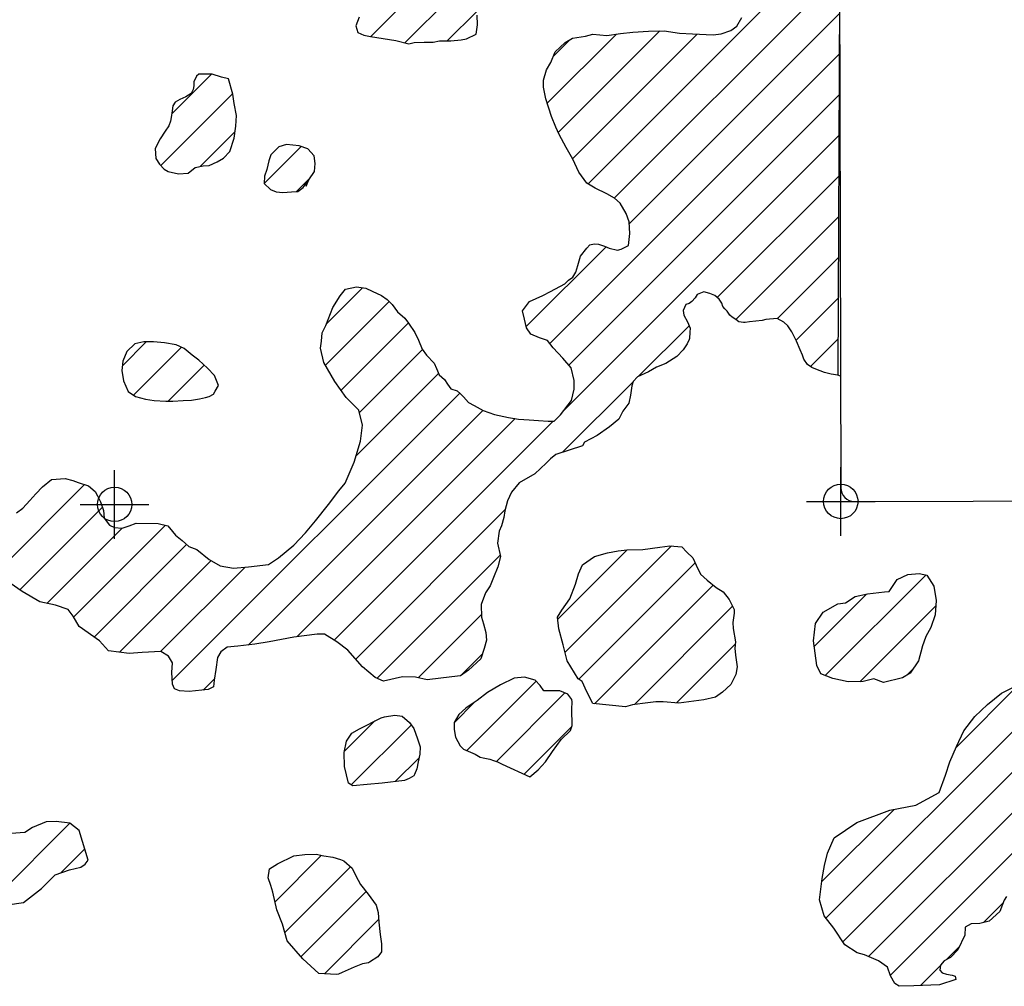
# Model space of a CAD drawing. Extents: x 164148 to 384280, y 737816 to 848299.
# Tile 33 of 41: x 277616 to 284773, y 799256 to 806285. Entities that reach past the tile are written whole.
import ezdxf

# ---------------------------------------------------------------- set-up
doc = ezdxf.new("R2010")
doc.units = 0
doc.header["$LTSCALE"] = 1200
doc.header["$PDMODE"] = 34
doc.header["$PDSIZE"] = 250
doc.layers.get('0').update_dxf_attribs({"linetype": 'CONTINUOUS'})
for name, color, linetype in [('SEC', 2, 'CONTINUOUS'), ('WETDBA', 11, 'CONTINUOUS'), ('WETFILL', 12, 'CONTINUOUS'), ('WSHEDS', 3, 'CONTINUOUS')]:
    doc.layers.add(name, color=color, linetype=linetype)

# ---------------------------------------------------------------- blocks, each defined once
blk = doc.blocks.new('*X')
at = {"color": 0}
for p, q in [((281747.3, 805091.5), (283472, 806816.2)), ((280167.8, 806162.6), (280748.2, 806743)), ((280416.4, 806116.7), (280861.1, 806561.4)), ((281938.3, 804988), (283510.2, 806559.9)), ((280724.6, 806130.4), (280939, 806344.8)), ((282047.6, 804802.8), (283574.9, 806330.1)), ((281450.8, 805678.5), (281953.1, 806180.8)), ((281530.6, 805463.8), (282269.5, 806202.7)), ((281635.4, 805274.2), (282541.8, 806180.6)), ((281495, 806017.3), (281618.1, 806140.3)), ((281470.1, 803930.8), (283573.6, 806034.3)), ((278721.2, 805599.5), (279010.4, 805888.7)), ((278641, 805224.9), (279164.9, 805748.8)), ((281606.7, 803772.9), (283572.3, 805738.5)), ((278928.1, 805217.4), (279182, 805471.3)), ((281576.6, 803448.2), (283571, 805442.7)), ((279392.9, 805093.2), (279662.8, 805363.1)), ((282686.8, 804263.9), (283569.7, 805146.9)), ((279629, 805034.8), (279728.1, 805133.9)), ((282821.1, 804103.8), (283568.4, 804851.1)), ((281298.3, 804053.5), (281878.4, 804633.6)), ((283123.4, 804111.5), (283567.1, 804555.3)), ((279845.6, 804073.4), (280107.4, 804335.2)), ((279839.3, 803772.5), (280302.1, 804235.4)), ((283259.9, 803953.5), (283565.9, 804259.5)), ((279952.2, 803590.9), (280441.6, 804080.3)), ((282114.6, 803691.8), (282482.3, 804059.5)), ((278363.1, 803768.9), (278536.4, 803942.2)), ((283364.1, 803763.2), (283564.6, 803963.7)), ((278443.7, 803555), (278791.9, 803903.2)), ((280085.6, 803429.8), (280543.7, 803887.9)), ((278694.5, 803511.2), (278957, 803773.8)), ((280060.3, 803110), (280661.6, 803711.3)), ((281562.8, 803140), (282074.4, 803651.6)), ((278724.5, 801479.7), (280814.6, 803569.8)), ((279276.8, 801737.5), (280983.1, 803443.8)), ((279632.8, 801799), (281218.5, 803384.7)), ((279901.9, 801773.6), (281494.9, 803366.6)), ((277434.9, 802251.7), (278087.8, 802904.5)), ((277616.9, 802139.1), (278216.6, 802738.8)), ((280058.9, 801636), (281145, 802722.2)), ((277813.1, 802040.9), (278360.2, 802588)), ((278008.3, 801941.5), (278675.1, 802608.3)), ((278157.3, 801796.1), (278829.6, 802468.3)), ((281527.5, 801926.6), (282030.6, 802429.7)), ((281579.8, 801684.4), (282353.9, 802458.5)), ((280212.6, 801495.2), (281108.6, 802391.2)), ((278341.6, 801685.8), (279008, 802352.2)), ((278640, 801689.8), (279255.2, 802304.9)), ((281679.4, 801489.5), (282525.7, 802335.8)), ((283472.2, 801515.2), (284205, 802248)), ((281795.2, 801310.8), (282657.4, 802173)), ((283390.5, 801728.1), (283770.6, 802108.1)), ((282084, 801305.1), (282798.2, 802019.3)), ((283722.9, 801471.4), (284274.8, 802023.3)), ((280511.5, 801499.7), (280972.8, 801960.9)), ((282390.5, 801317), (282817.7, 801744.3)), ((280819.8, 801513.4), (280981.2, 801674.8)), ((284064.1, 801518.1), (284108.7, 801562.7)), ((278949.9, 801410.6), (279031.6, 801492.3)), ((280866.6, 800971.2), (281370.5, 801475.1)), ((283476.6, 799752.6), (285160.8, 801436.8)), ((284422.3, 800992.8), (284882.3, 801452.8)), ((281081.5, 800891.6), (281579.3, 801389.4)), ((280773.4, 801172.5), (280922.1, 801321.3)), ((283599.1, 799580.6), (285265.4, 801246.9)), ((279976.8, 800965), (280198.5, 801186.7)), ((280026.7, 800720.4), (280463.2, 801156.8)), ((281283.3, 800798.9), (281629.2, 801144.8)), ((283786.4, 799473.3), (285306.3, 800993.3)), ((280345.7, 800744.8), (280519.3, 800918.5)), ((283944.7, 799337.2), (285331.7, 800724.2)), ((283445.5, 800016), (283972.3, 800542.8)), ((277403.2, 799863.9), (277981.3, 800442)), ((277913.9, 800080.1), (278089, 800255.1)), ((279472.5, 799871.6), (279808.8, 800207.9)), ((279542.7, 799647.3), (280021.2, 800125.9)), ((279660.8, 799470.9), (280134.6, 799944.7)), ((284621.4, 799719.3), (284764.7, 799862.6)), ((279831.9, 799347.5), (280225.5, 799741.1)), ((284352.6, 799450.6), (284445, 799543)), ((284163.2, 799261.2), (284309, 799406.9))]:
    blk.add_line(p, q, dxfattribs=at)

msp = doc.modelspace()

# ---------------------------------------------------------------- linework, layer by layer
at = {"layer": 'SEC', "color": 0}
for p in [(278306.1, 802759.9), (283584.7, 802781.6)]:
    msp.add_point(p, dxfattribs=at)
at = {"layer": 'WETDBA', "color": 0}
for points in [[(277592.1, 802698.5), (277639.3, 802732.3), (277690, 802788.6), (277733.3, 802837), (277781.3, 802888.3), (277848.2, 802941.7), (277947.5, 802949.1), (278001.9, 802934.8), (278040.9, 802919.3), (278117.4, 802895.2), (278165, 802855.4), (278182.2, 802822.3), (278202.5, 802778.9), (278224.9, 802715.2), (278230.9, 802660.7), (278269.8, 802608.7), (278306.1, 802591.7), (278360.8, 802587.9), (278411.4, 802605.7), (278464, 802624.9), (278621.8, 802621.7), (278693.1, 802603.7), (278728.1, 802563.6), (278747.8, 802537.6), (278798.2, 802497.2), (278845.2, 802453.9), (278904.7, 802432.8), (278993.3, 802360.7), (279073.3, 802314.3), (279170.5, 802297.2), (279278.8, 802307), (279424, 802323), (279497.3, 802372.4), (279607.8, 802463.6), (279693.9, 802552.6), (279766.7, 802639.8), (279861.6, 802759.2), (279935.4, 802858.3), (279981.8, 802915.9), (280046.9, 803066.6), (280094.4, 803220.9), (280108.8, 803336.3), (280081.3, 803446.8), (279990.1, 803537.6), (279907.8, 803653.3), (279827.5, 803792.9), (279801.7, 803897.2), (279809.8, 803947.2), (279814.9, 804007.6), (279841.1, 804061.7), (279891.8, 804192.3), (279944.6, 804278.1), (279985.2, 804324.9), (280063.7, 804341.2), (280132.9, 804331.6), (280177.6, 804309.7), (280246.4, 804278.7), (280287.9, 804249.8), (280323.5, 804213.6), (280362.1, 804161.6), (280415.9, 804115.6), (280442.4, 804079.2), (280488.1, 804010.2), (280515.4, 803955.1), (280542.1, 803890.2), (280574.4, 803845), (280629.8, 803786.7), (280647.1, 803747.6), (280664.7, 803703.7), (280703.5, 803668.2), (280726.6, 803635.7), (280750.3, 803599.8), (280795.1, 803586.7), (280820.8, 803564.4), (280843, 803542.9), (280879.3, 803500.4), (280919.4, 803480), (280985, 803442.7), (281068.3, 803414.5), (281168.3, 803391.7), (281242.8, 803381.3), (281318.8, 803376.5), (281386.3, 803370.5), (281457.3, 803365.4), (281501, 803366.8), (281548.2, 803410.7), (281626.7, 803514.7), (281647.5, 803599.2), (281646.4, 803660.9), (281623.7, 803752.8), (281563.6, 803823.9), (281494.8, 803899.3), (281453.1, 803952.5), (281395.6, 803971.1), (281332, 803997.5), (281300.4, 804045.2), (281285.2, 804107.8), (281270.4, 804168.6), (281320.8, 804236.4), (281418.7, 804279.1), (281475.6, 804308.8), (281578.2, 804363.1), (281604.4, 804390.5), (281636.1, 804413.2), (281658.9, 804449.4), (281673.8, 804498.1), (281692.2, 804564.4), (281737.9, 804622.4), (281759.8, 804648.1), (281791.6, 804653.9), (281822.9, 804652), (281866.7, 804638.6), (281901.6, 804623.9), (281961.3, 804609.5), (281988.8, 804615.1), (282041.7, 804642.7), (282050.6, 804730.2), (282047.1, 804814.8), (282023.5, 804876.1), (281981.4, 804949.7), (281939.4, 804987.4), (281883.2, 805018.3), (281798.3, 805058.8), (281739.1, 805096.7), (281679.5, 805177), (281637.4, 805270.6), (281589.2, 805356.7), (281536.9, 805450.5), (281512.1, 805502.7), (281481, 805581.7), (281441.2, 805709.2), (281423.3, 805795), (281423.1, 805846.1), (281445.8, 805921.1), (281478, 805973.3), (281508.2, 806051.4), (281580.1, 806120.2), (281635.6, 806149.6), (281729.1, 806165.3), (281781.8, 806179.2), (281885.2, 806170.8), (281983.7, 806185.3), (282073.3, 806194.8), (282186.8, 806201.3), (282301.6, 806203.3), (282411.6, 806185.9), (282507.3, 806182.2), (282655.8, 806175.2), (282714, 806181.2), (282786.2, 806205.4), (282829.4, 806238.8), (282865.3, 806299.8)], [(280082.9, 806302.6), (280060.6, 806240.7), (280074.5, 806192.5), (280118.9, 806171.2), (280165.6, 806163), (280351.5, 806132.4), (280445.6, 806109.6), (280483.8, 806118.1), (280556.8, 806121.3), (280621, 806121.2), (280668.4, 806130.2), (280713.5, 806130.4), (280751.2, 806130.5), (280825.7, 806138.3), (280863.6, 806146), (280934.3, 806180), (280942.9, 806246.8), (280942.1, 806318)], [(283582.4, 803693.4), (283563.4, 803700), (283513.6, 803707.8), (283465.2, 803719.6), (283402.9, 803744.9), (283374.6, 803756.3), (283343.2, 803776.9), (283317.1, 803816.4), (283305.6, 803845.8), (283289, 803885.2), (283263.3, 803946.5), (283248.7, 803976.4), (283228.9, 804015.8), (283200.8, 804059.9), (283170.2, 804086.1), (283121.3, 804112.7), (283040.6, 804104.5), (283014, 804097.5), (282922, 804087.8), (282888.8, 804082), (282878.2, 804082.6), (282843.8, 804088.8), (282820.8, 804103.9), (282795.1, 804122.3), (282777.7, 804137.1), (282759.2, 804164.5), (282742.9, 804182), (282728.1, 804199.5), (282719.7, 804224.7), (282700.1, 804252.4), (282668.8, 804279.4), (282632.8, 804294.8), (282589, 804305.7), (282541.5, 804286.1), (282525.6, 804263.1), (282500.8, 804234.6), (282481.6, 804221.6), (282458.2, 804212.8), (282439.2, 804171.2), (282444.2, 804135.2), (282471.2, 804087.9), (282489.1, 804041.9), (282488.3, 804012), (282486.1, 803966.9), (282482.8, 803958.9), (282467.5, 803928.8), (282437.9, 803883.6), (282392, 803835.7), (282312.3, 803785.3), (282244.2, 803759), (282185.9, 803724.4), (282107.1, 803688.4), (282075.2, 803654), (282064.8, 803622.9), (282056.3, 803555.8), (282043.7, 803495.4), (282001.5, 803438.4), (281971.4, 803380.4), (281904.6, 803325.2), (281812.6, 803260.5), (281721.7, 803212), (281707.7, 803187.1)], [(281707.7, 803187.1), (281513.6, 803124), (281475.4, 803092.6), (281442.8, 803060), (281360.6, 802982.3), (281247.8, 802917.6), (281190.5, 802848.5), (281161.1, 802785.9), (281143.1, 802714.5), (281134.2, 802665.9), (281118, 802604.4), (281101.7, 802566.7), (281089.2, 802478.7), (281110.6, 802382), (281090.7, 802306.4), (281059.6, 802229.7), (281036.4, 802167.3), (281000.9, 802117.8), (280969.4, 802032.7), (280973.8, 801939.6), (280987.3, 801891), (281004.1, 801827.8), (281009.5, 801772), (280993.2, 801712.6), (280969.1, 801636.8), (280877.9, 801553.9), (280820.4, 801513.5), (280756.2, 801505.8), (280577.5, 801484.5), (280492.1, 801504.1), (280398.1, 801506.6), (280261.2, 801474.8), (280199.3, 801500.8), (280109.2, 801579.8), (280000.8, 801700.9), (279922.4, 801761.4), (279831, 801815.9), (279777.7, 801816.9), (279608.1, 801795.9), (279430.6, 801760.6), (279324.7, 801743.1), (279201.9, 801728.6), (279124.3, 801723.2), (279078.5, 801687.4), (279054.6, 801646), (279042, 801560.8), (279029.9, 801481.2), (279024.5, 801433.4), (278986.6, 801414.6), (278849, 801399.6), (278776.7, 801404.9), (278742.6, 801419.9), (278726.1, 801453), (278721.2, 801536.9), (278726.6, 801607.8), (278698.4, 801656), (278641.2, 801689.8), (278506.9, 801683.3), (278411.8, 801676.7), (278262, 801696.2), (278196.5, 801768.4), (278048.8, 801872.8), (278004.2, 801948.4), (277967.6, 801996.2), (277876.2, 802028.3), (277761.9, 802051.1), (277634, 802127.5), (277546.6, 802187)], [(284788.7, 799909.4), (284771.8, 799881.5), (284741.1, 799800.2), (284664, 799730.4), (284594.3, 799712.3), (284531.1, 799709.6), (284488.7, 799686.5), (284486.2, 799629.1), (284435, 799522), (284382.3, 799465.7), (284336.3, 799442.3), (284309.3, 799410.1), (284305, 799374.4), (284320.3, 799355.1), (284353.9, 799344.9), (284393.6, 799338.1), (284417, 799329.8), (284420.4, 799305.2), (284301.3, 799267.2), (284115.1, 799259.1), (284009.1, 799256.2), (283978.5, 799277.8), (283946.2, 799333.1), (283924.2, 799395.5), (283859, 799441), (283757.4, 799486.2), (283703, 799500.8), (283613.9, 799558.2), (283533.4, 799680.1), (283464.4, 799768.1), (283429.8, 799884), (283448.4, 800040.6), (283466.5, 800135.8), (283488, 800224.5), (283536.9, 800337), (283701.1, 800446.4), (283940.9, 800536.6), (284129.4, 800574.1), (284299.8, 800665.5), (284345.6, 800790.6), (284378.1, 800888.6), (284425.7, 801000.8), (284477.9, 801114.1), (284558.3, 801217.4), (284651.3, 801306.4), (284752.1, 801387.7), (284907.1, 801465.3)], [(277528.2, 799849.7), (277644, 799865.5), (277775.1, 799968.6), (277873.5, 800065.7), (277977.4, 800102.7), (278060.1, 800123.7), (278092.3, 800145.1), (278113.8, 800172.4), (278048.5, 800389.5), (277981.7, 800442), (277881.8, 800454.1), (277809.6, 800453.1), (277709.5, 800409.9), (277653.9, 800373.7), (277554, 800366.3)]]:
    msp.add_lwpolyline(points, dxfattribs=at)
for points in [[(279134.3, 805855.1), (279083.8, 805866.5), (279014.4, 805888.8), (278918.6, 805887.6), (278900.5, 805874.9), (278882.9, 805832.2), (278881, 805803.7), (278878.4, 805776.3), (278863.8, 805747.6), (278823.6, 805723), (278780.4, 805705.7), (278746.2, 805685.5), (278730.3, 805659.7), (278723.7, 805623.2), (278718.3, 805572.6), (278712.6, 805547.7), (278700.4, 805513.7), (278673, 805474.8), (278637.2, 805418.7), (278601.1, 805347.1), (278607, 805274.8), (278632.4, 805234.2), (278665.9, 805198.1), (278696.3, 805180.3), (278771, 805164.6), (278841.1, 805169.1), (278891.1, 805210.2), (278950.8, 805221.9), (278992.4, 805225.4), (279050.6, 805251.5), (279097.9, 805276.8), (279143.5, 805327.4), (279174.3, 805424.1), (279188.4, 805511.2), (279192.2, 805589.3), (279175.3, 805674.5), (279166.6, 805742.9)], [(279697.5, 805075.3), (279718.4, 805119.7), (279760, 805180.6), (279764, 805240.1), (279757.9, 805294.2), (279710.9, 805345.8), (279646.8, 805368.8), (279555.3, 805376.8), (279500, 805359.8), (279442.2, 805301.7), (279426.3, 805259), (279413.1, 805195.7), (279395, 805146.4), (279392.9, 805093.2), (279438.4, 805050.8), (279479.6, 805034.2), (279528.9, 805028), (279591.3, 805032.1), (279639, 805035.5), (279676.5, 805064.4), (279705.8, 805103)], [(279061.4, 803625.9), (279033, 803696.6), (278982.2, 803750.7), (278918.8, 803808.6), (278870.8, 803846.2), (278811.4, 803894.1), (278754.1, 803920.9), (278668, 803935.8), (278588.5, 803941.5), (278518.3, 803942.4), (278452.9, 803928.8), (278395.1, 803872.4), (278366.3, 803801.1), (278359.4, 803733.2), (278371.8, 803658.9), (278405.3, 803581.5), (278457.2, 803545.6), (278530.8, 803524.5), (278592.7, 803515), (278679, 803511.6), (278728.6, 803510.4), (278804.2, 803515.3), (278865.2, 803518.5), (278922.1, 803527.6), (278966, 803537.1), (278992.6, 803544), (279024.9, 803561.4), (279037.7, 803582.6)], [(281783.4, 801311.9), (281739.3, 801397.3), (281703.9, 801471.8), (281675.2, 801492.6), (281595.9, 801623.1), (281565.5, 801739.1), (281535.7, 801854.4), (281525.9, 801940.3), (281556.5, 801991.1), (281614, 802074.2), (281655.3, 802180.7), (281677.4, 802255.7), (281708.2, 802320.4), (281793.7, 802382.1), (281888.2, 802407.6), (281966.2, 802422.1), (282032.5, 802429.9), (282146.6, 802432.3), (282269.4, 802448.9), (282341.2, 802459.7), (282429.7, 802451.4), (282466, 802412.6), (282508, 802372.7), (282533.5, 802319.6), (282565.2, 802252.7), (282612.8, 802210.1), (282678.4, 802155.5), (282730.5, 802125.7), (282774.4, 802069), (282809, 801996.5), (282808.5, 801969.2), (282800.9, 801901.7), (282803.1, 801857.6), (282818.9, 801760.1), (282815.5, 801714.4), (282820, 801664.1), (282831.9, 801579), (282821.7, 801524.7), (282784.2, 801452), (282723.7, 801396.1), (282673.8, 801358.7), (282588.9, 801339.1), (282408.2, 801315.6), (282294.4, 801324.5), (282239.1, 801324.1), (282144.2, 801313.3), (282069.5, 801303.1), (282019.5, 801289.5)], [(284033.1, 801498.9), (283895.7, 801465.7), (283824.4, 801491.1), (283747, 801471.8), (283637, 801470.3), (283527.1, 801495), (283439.3, 801527.4), (283409.7, 801589.6), (283385.1, 801767.5), (283401.1, 801893.9), (283455.7, 801976), (283563.1, 802038.1), (283618.6, 802044.3), (283689.9, 802090.8), (283779.3, 802110), (283901.4, 802124.1), (283935.9, 802126.6), (283995.5, 802214.6), (284072.5, 802251.4), (284154.1, 802258.5), (284210.7, 802246.9), (284261.7, 802165.8), (284277.6, 802062.6), (284270.2, 801958.5), (284239, 801864.5), (284203.7, 801799.2), (284176.8, 801723.8), (284176.8, 801723.4), (284150.2, 801621.9), (284087.7, 801532.7)], [(281325.2, 800779.7), (281384.5, 800830.7), (281437.2, 800887.8), (281488.7, 800964.5), (281552.4, 801051.4), (281618.9, 801115.2), (281631.7, 801152.1), (281628.5, 801272.5), (281633, 801325.9), (281629, 801341.8), (281601.1, 801380.2), (281541.4, 801405.5), (281481.2, 801404.9), (281426.5, 801405.9), (281399.3, 801444.3), (281363, 801483), (281286.6, 801504.3), (281211.2, 801496.3), (281111.9, 801449.5), (281015.7, 801392.4), (280942.6, 801334.7), (280898.7, 801305.9), (280858.3, 801278.6), (280807.2, 801233.5), (280773.4, 801174.3), (280773.7, 801123.8), (280784.6, 801068.8), (280816.8, 801005.4), (280842.8, 800981.8), (280928.1, 800943.9), (280962.5, 800921.9), (280985.7, 800917.8), (281034.4, 800908.9), (281060, 800897.8), (281090.4, 800889), (281123.2, 800871.9)], [(280251.9, 800733.2), (280142.9, 800724), (280036.8, 800713.5), (280007.4, 800733.6), (279976.8, 800854.5), (279974.9, 800955.3), (279991.8, 801038.5), (280031.2, 801095.9), (280086.9, 801129.2), (280242.6, 801209.3), (280269, 801215.8), (280342.1, 801228), (280396.3, 801221.4), (280450.4, 801175.5), (280481.3, 801130.3), (280508.2, 801056.2), (280527.7, 800998.7), (280525.2, 800944.7), (280512.4, 800887.5), (280502.9, 800836.8), (280486, 800795.6), (280482.1, 800786.3), (280447.7, 800767.7), (280413.8, 800753.3)], [(279789.5, 799350.3), (279673.9, 799455.8), (279560.3, 799585.9), (279525.5, 799707.4), (279486.3, 799813.3), (279456.2, 799940.5), (279441.9, 799989.8), (279423.3, 800045.2), (279432.4, 800109.3), (279490.7, 800147.6), (279610, 800205.5), (279688.2, 800214.4), (279770.1, 800216.4), (279825.8, 800204.2), (279892, 800195.2), (279949.3, 800178.2), (279973.5, 800168.4), (280033.4, 800115.1), (280059.7, 800060.6), (280094.7, 799996.6), (280148.9, 799926.2), (280207.6, 799845.4), (280221.2, 799792.6), (280227, 799722.8), (280236.3, 799634.1), (280246.2, 799565.1), (280245.4, 799506.2), (280219.2, 799470.3), (280159.5, 799432.6), (280150.6, 799428.1), (280107.4, 799419.7), (280047.9, 799395.3), (279959.6, 799355.9), (279932.6, 799343.8), (279915.9, 799341.9)]]:
    msp.add_lwpolyline(points, close=True, dxfattribs=at)
at = {"layer": 'WETFILL', "color": 0}
msp.add_lwpolyline([(283575.4, 806456.1), (283563.4, 803700)], dxfattribs=at)
at = {"layer": 'WSHEDS', "color": 0}
msp.add_lwpolyline([(267069, 817502.4), (268295.9, 816869.7, 0.005293), (268297.8, 816868.7), (283512.1, 809426.1, -0.285744), (283568.1, 809336.5), (283584.5, 802881.6, 0.414214), (283684.7, 802781.8), (288854.7, 802794.9, -0.000809), (288855, 802794.9), (291171, 802793.3)], format="xyb", dxfattribs=at)

# ---------------------------------------------------------------- block references
at = {"layer": 'WETDBA', "color": 0}
msp.add_blockref('*X', (0, 0), dxfattribs=at)
msp.add_blockref('*X', (0, 0), dxfattribs=at)
at = {"layer": 'WETFILL', "color": 0}
msp.add_blockref('*X', (0, 0), dxfattribs=at)
msp.add_blockref('*X', (0, 0), dxfattribs=at)
msp.add_blockref('*X', (0, 0), dxfattribs=at)
msp.add_blockref('*X', (0, 0), dxfattribs=at)
msp.add_blockref('*X', (0, 0), dxfattribs=at)
msp.add_blockref('*X', (0, 0), dxfattribs=at)
msp.add_blockref('*X', (0, 0), dxfattribs=at)
msp.add_blockref('*X', (0, 0), dxfattribs=at)
msp.add_blockref('*X', (0, 0), dxfattribs=at)
msp.add_blockref('*X', (0, 0), dxfattribs=at)
msp.add_blockref('*X', (0, 0), dxfattribs=at)
msp.add_blockref('*X', (0, 0), dxfattribs=at)
msp.add_blockref('*X', (0, 0), dxfattribs=at)
msp.add_blockref('*X', (0, 0), dxfattribs=at)
msp.add_blockref('*X', (0, 0), dxfattribs=at)
msp.add_blockref('*X', (0, 0), dxfattribs=at)
msp.add_blockref('*X', (0, 0), dxfattribs=at)
msp.add_blockref('*X', (0, 0), dxfattribs=at)
msp.add_blockref('*X', (0, 0), dxfattribs=at)
msp.add_blockref('*X', (0, 0), dxfattribs=at)
msp.add_blockref('*X', (0, 0), dxfattribs=at)
msp.add_blockref('*X', (0, 0), dxfattribs=at)
msp.add_blockref('*X', (0, 0), dxfattribs=at)
msp.add_blockref('*X', (0, 0), dxfattribs=at)
msp.add_blockref('*X', (0, 0), dxfattribs=at)
msp.add_blockref('*X', (0, 0), dxfattribs=at)
msp.add_blockref('*X', (0, 0), dxfattribs=at)
msp.add_blockref('*X', (0, 0), dxfattribs=at)
msp.add_blockref('*X', (0, 0), dxfattribs=at)
msp.add_blockref('*X', (0, 0), dxfattribs=at)
msp.add_blockref('*X', (0, 0), dxfattribs=at)
msp.add_blockref('*X', (0, 0), dxfattribs=at)
msp.add_blockref('*X', (0, 0), dxfattribs=at)
msp.add_blockref('*X', (0, 0), dxfattribs=at)
msp.add_blockref('*X', (0, 0), dxfattribs=at)
msp.add_blockref('*X', (0, 0), dxfattribs=at)
msp.add_blockref('*X', (0, 0), dxfattribs=at)
msp.add_blockref('*X', (0, 0), dxfattribs=at)
msp.add_blockref('*X', (0, 0), dxfattribs=at)
msp.add_blockref('*X', (0, 0), dxfattribs=at)
msp.add_blockref('*X', (0, 0), dxfattribs=at)
msp.add_blockref('*X', (0, 0), dxfattribs=at)
msp.add_blockref('*X', (0, 0), dxfattribs=at)
msp.add_blockref('*X', (0, 0), dxfattribs=at)
msp.add_blockref('*X', (0, 0), dxfattribs=at)
msp.add_blockref('*X', (0, 0), dxfattribs=at)
msp.add_blockref('*X', (0, 0), dxfattribs=at)
msp.add_blockref('*X', (0, 0), dxfattribs=at)
msp.add_blockref('*X', (0, 0), dxfattribs=at)
msp.add_blockref('*X', (0, 0), dxfattribs=at)
msp.add_blockref('*X', (0, 0), dxfattribs=at)

doc.saveas('drawing.dxf')
